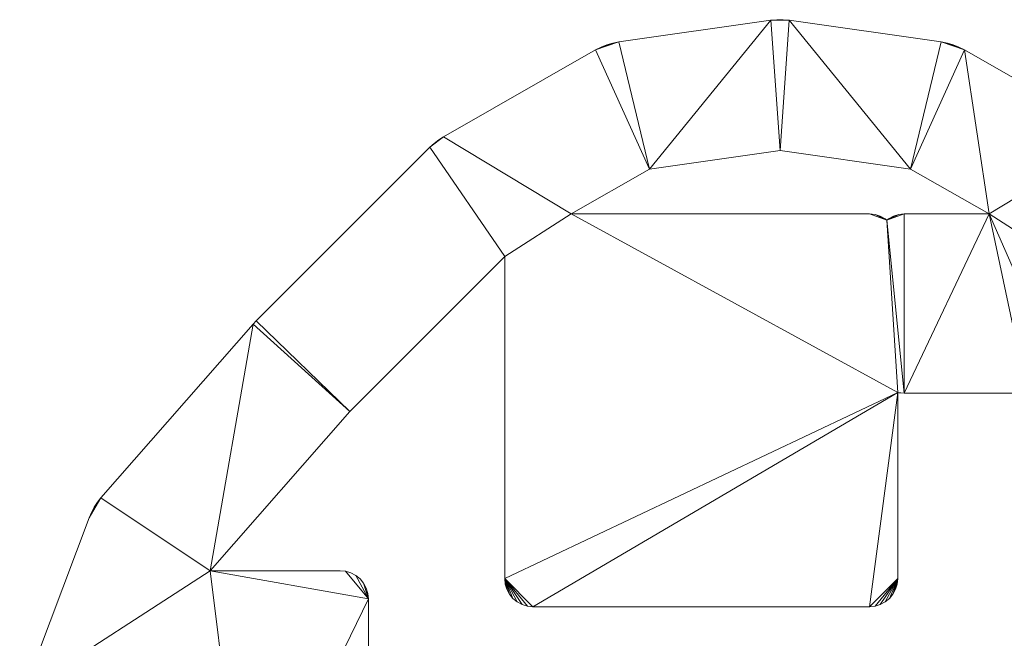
# Model space of a CAD drawing. Header units: millimetres. Extents: x -38221 to 49500, y -52000 to 43639.
# Tile 4 of 17: x 14500 to 37161, y -16251 to -2002. Entities that reach past the tile are written whole.
import ezdxf

# ---------------------------------------------------------------- set-up
doc = ezdxf.new("R2010")
doc.units = ezdxf.units.MM
doc.layers.add('A-MASS-____-OTLN', color=70, linetype='Continuous', lineweight=9)

msp = doc.modelspace()

# ---------------------------------------------------------------- meshes
at = {"layer": 'A-MASS-____-OTLN', "transparency": 33554560}
mesh = msp.add_polyface(dxfattribs=at)
corners = [(21875, -14693, 3200), (18887, -14693, 3200), (22096, -11025, 3200), (25663, -7459, 3200), (25663, -14873, 3200), (25675, -15000, 3200), (25712, -15122, 3200), (25772, -15234, 3200), (25853, -15333, 3200), (25952, -15413, 3200), (26064, -15474, 3200), (26186, -15510, 3200), (26313, -15523, 3200), (34059, -15523, 3200), (34186, -15510, 3200), (34308, -15474, 3200), (34420, -15413, 3200), (34518, -15333, 3200), (34599, -15234, 3200), (34659, -15122, 3200), (34696, -15000, 3200), (34709, -14873, 3200), (34709, -10586, 3200), (34732, -10593, 3200), (34859, -10605, 3200), (37687, -10605, 3200), (37814, -10593, 3200), (37936, -10556, 3200), (38048, -10496, 3200), (38147, -10415, 3200), (38228, -10317, 3200), (38288, -10204, 3200), (38325, -10082, 3200), (38337, -9955, 3200), (38337, -7459, 3200), (41904, -11025, 3200), (45191, -14782, 3200), (45574, -15803, 3200), (45485, -15812, 3200), (45363, -15849, 3200), (45251, -15909, 3200), (45212, -15941, 3200), (45173, -15909, 3200), (45060, -15849, 3200), (44939, -15812, 3200), (44812, -15799, 3200), (40939, -15799, 3200), (40812, -15812, 3200), (40690, -15849, 3200), (40578, -15909, 3200), (40479, -15990, 3200), (40398, -16088, 3200), (40338, -16201, 3200), (40301, -16322, 3200), (40289, -16449, 3200), (40289, -20322, 3200), (40301, -20449, 3200), (40338, -20571, 3200), (40398, -20683, 3200), (40479, -20782, 3200), (40578, -20863, 3200), (40689, -20922, 3200), (40578, -20982, 3200), (40479, -21063, 3200), (40398, -21161, 3200), (40338, -21274, 3200), (40301, -21395, 3200), (40289, -21522, 3200), (40289, -24351, 3200), (40301, -24478, 3200), (40338, -24599, 3200), (40398, -24712, 3200), (40479, -24810, 3200), (40578, -24891, 3200), (40689, -24951, 3200), (40578, -25010, 3200), (40479, -25091, 3200), (40398, -25190, 3200), (40338, -25302, 3200), (40301, -25424, 3200), (40289, -25551, 3200), (40289, -27051, 3200), (40301, -27178, 3200), (40338, -27299, 3200), (40398, -27412, 3200), (40479, -27510, 3200), (40578, -27591, 3200), (40690, -27651, 3200), (40812, -27688, 3200), (40939, -27701, 3200), (42939, -27701, 3200), (43066, -27688, 3200), (43101, -27677, 3200), (43138, -27799, 3200), (43198, -27912, 3200), (43279, -28010, 3200), (43335, -28056, 3200), (43253, -28167, 3200), (43177, -28293, 3200), (43114, -28426, 3200), (43065, -28565, 3200), (43029, -28707, 3200), (43007, -28853, 3200), (43000, -29000, 3200), (43007, -29147, 3200), (43029, -29293, 3200), (43065, -29435, 3200), (43114, -29574, 3200), (43177, -29707, 3200), (43253, -29833, 3200), (43340, -29952, 3200), (43439, -30061, 3200), (43548, -30160, 3200), (43667, -30247, 3200), (43793, -30323, 3200), (43926, -30386, 3200), (44065, -30435, 3200), (44207, -30471, 3200), (44353, -30493, 3200), (44500, -30500, 3200), (47000, -30500, 3200), (47144, -30493, 3200), (47286, -30472, 3200), (47426, -30438, 3200), (47562, -30391, 3200), (47693, -30330, 3200), (47818, -30258, 3200), (47934, -30173, 3200), (48043, -30078, 3200), (48141, -29973, 3200), (48229, -29859, 3200), (48306, -29737, 3200), (48371, -29609, 3200), (48423, -29474, 3200), (49423, -26474, 3200), (49466, -26319, 3200), (49491, -26161, 3200), (49500, -26000, 3200), (49500, -18000, 3200), (49494, -17866, 3200), (49476, -17732, 3200), (49446, -17601, 3200), (49404, -17473, 3200), (47904, -13473, 3200), (47851, -13349, 3200), (47787, -13230, 3200), (47713, -13118, 3200), (47629, -13012, 3200), (44129, -9012, 3200), (44061, -8939, 3200), (40061, -4939, 3200), (39962, -4850, 3200), (39857, -4769, 3200), (39744, -4698, 3200), (36244, -2698, 3200), (36118, -2633, 3200), (35987, -2581, 3200), (35851, -2542, 3200), (35712, -2515, 3200), (32212, -2015, 3200), (32071, -2002, 3200), (31929, -2002, 3200), (31788, -2015, 3200), (28288, -2515, 3200), (28149, -2542, 3200), (28013, -2581, 3200), (27882, -2633, 3200), (27756, -2698, 3200), (24256, -4698, 3200), (24143, -4769, 3200), (24038, -4850, 3200), (23939, -4939, 3200), (19939, -8939, 3200), (19871, -9012, 3200), (16371, -13012, 3200), (16287, -13118, 3200), (16213, -13230, 3200), (16149, -13349, 3200), (16096, -13473, 3200), (14596, -17473, 3200), (14554, -17601, 3200), (14524, -17732, 3200), (14506, -17866, 3200), (14500, -18000, 3200), (14500, -26000, 3200), (14509, -26161, 3200), (14534, -26319, 3200), (14577, -26474, 3200), (15577, -29474, 3200), (15629, -29609, 3200), (15694, -29737, 3200), (15771, -29859, 3200), (15859, -29973, 3200), (15957, -30078, 3200), (16066, -30173, 3200), (16182, -30258, 3200), (16307, -30330, 3200), (16438, -30391, 3200), (16574, -30438, 3200), (16714, -30472, 3200), (16856, -30493, 3200), (17000, -30500, 3200), (19500, -30500, 3200), (19647, -30493, 3200), (19793, -30471, 3200), (19935, -30435, 3200), (20074, -30386, 3200), (20207, -30323, 3200), (20333, -30247, 3200), (20452, -30160, 3200), (20561, -30061, 3200), (20660, -29952, 3200), (20747, -29833, 3200), (20823, -29707, 3200), (20886, -29574, 3200), (20935, -29435, 3200), (20971, -29293, 3200), (20993, -29147, 3200), (21000, -29000, 3200), (20993, -28853, 3200), (20979, -28761, 3200), (20989, -28657, 3200), (20989, -25193, 3200), (20977, -25066, 3200), (20940, -24944, 3200), (20880, -24832, 3200), (20799, -24733, 3200), (20700, -24652, 3200), (20588, -24592, 3200), (20466, -24555, 3200), (20339, -24543, 3200), (19668, -24543, 3200), (19686, -24533, 3200), (19784, -24452, 3200), (19865, -24354, 3200), (19925, -24241, 3200), (19948, -24166, 3200), (19998, -24181, 3200), (20125, -24193, 3200), (22125, -24193, 3200), (22252, -24181, 3200), (22373, -24144, 3200), (22486, -24084, 3200), (22584, -24003, 3200), (22665, -23904, 3200), (22725, -23792, 3200), (22762, -23670, 3200), (22775, -23543, 3200), (22775, -21543, 3200), (22762, -21416, 3200), (22725, -21294, 3200), (22665, -21182, 3200), (22584, -21084, 3200), (22486, -21003, 3200), (22373, -20943, 3200), (22252, -20906, 3200), (22204, -20901, 3200), (22236, -20884, 3200), (22335, -20803, 3200), (22416, -20704, 3200), (22476, -20592, 3200), (22513, -20470, 3200), (22525, -20343, 3200), (22525, -15343, 3200), (22513, -15216, 3200), (22476, -15094, 3200), (22416, -14982, 3200), (22335, -14884, 3200), (22236, -14803, 3200), (22124, -14743, 3200), (22002, -14706, 3200), (19725, -21035, 3200), (19686, -21003, 3200), (19668, -20993, 3200), (19781, -20993, 3200), (19764, -21003, 3200), (45612, -19549, 3200), (46500, -19549, 3200), (46500, -20872, 3200), (45155, -20872, 3200), (45173, -20863, 3200), (45271, -20782, 3200), (45352, -20683, 3200), (45412, -20571, 3200), (45449, -20449, 3200), (45462, -20322, 3200), (45462, -19529, 3200), (45485, -19536, 3200), (44567, -24622, 3200), (46500, -24622, 3200), (46500, -25757, 3200), (46389, -26090, 3200), (46389, -25551, 3200), (46376, -25424, 3200), (46339, -25302, 3200), (46279, -25190, 3200), (46198, -25091, 3200), (46100, -25010, 3200), (45988, -24950, 3200), (45866, -24913, 3200), (45739, -24901, 3200), (44110, -24901, 3200), (44128, -24891, 3200), (44227, -24810, 3200), (44308, -24712, 3200), (44368, -24599, 3200), (44371, -24588, 3200), (44440, -24609, 3200), (43395, -25001, 3200), (43378, -25010, 3200), (43339, -25042, 3200), (43300, -25010, 3200), (43282, -25001, 3200), (44206, -20982, 3200), (44167, -21014, 3200), (44128, -20982, 3200), (44110, -20972, 3200), (44224, -20972, 3200), (32000, -5015, 3200), (35004, -5444, 3200), (36811, -6477, 3200), (34859, -6477, 3200), (34732, -6490, 3200), (34610, -6526, 3200), (34498, -6587, 3200), (34459, -6618, 3200), (34420, -6587, 3200), (34308, -6526, 3200), (34186, -6490, 3200), (34059, -6477, 3200), (27189, -6477, 3200), (28996, -5444, 3200)]
mesh.append_faces([[corners[k] for k in face] for face in [(193, 191, 192), (236, 233, 234, 235), (96, 93, 94, 95), (312, 310, 311), (130, 128, 129), (63, 61, 62), (33, 30, 31, 32)]], dxfattribs={"vtx0": -1})
mesh.append_faces([[corners[k] for k in face] for face in [(184, 273, 183), (173, 2, 172), (155, 158, 154), (329, 325, 328), (116, 96, 115), (306, 301, 304, 305)]], dxfattribs={"vtx0": -1, "vtx1": -1})
mesh.append_faces([[corners[k] for k in face] for face in [(179, 273, 1), (4, 22, 330, 3), (308, 301, 306, 312), (290, 134, 137, 289), (92, 291, 301), (67, 316, 61), (55, 61, 316, 54), (285, 317, 279, 284), (314, 312, 306), (45, 286, 41, 44), (277, 142, 37)]], dxfattribs={"vtx0": -1, "vtx1": -1, "vtx2": -1})
mesh.append_faces([[corners[k] for k in face] for face in [(231, 273, 184, 187), (273, 231, 236, 271), (256, 274, 238, 248), (3, 330, 168, 171), (24, 321, 325, 22), (312, 74, 90, 310), (310, 92, 301, 308), (153, 320, 34, 150)]], dxfattribs={"vtx0": -1, "vtx1": -1, "vtx2": -1, "vtx3": -1})
mesh.append_faces([[corners[k] for k in face] for face in [(247, 239, 242, 243), (274, 256, 262, 263), (1, 174, 178, 179), (22, 325, 329, 330), (319, 154, 158, 159), (74, 312, 68, 69), (312, 316, 67, 68), (286, 54, 316, 317), (279, 314, 288, 289)]], dxfattribs={"vtx0": -1, "vtx1": -1, "vtx3": -1})
mesh.append_faces([[corners[k] for k in face] for face in [(221, 201, 202, 220), (231, 221, 222), (220, 216, 217), (248, 238, 239, 247), (4, 8, 9), (3, 171, 172, 2), (13, 21, 22, 12), (325, 321, 322), (24, 320, 321), (154, 319, 320, 153), (291, 119, 120), (132, 126, 127, 131), (131, 127, 128, 130), (133, 125, 126, 132), (292, 297, 298), (291, 133, 134, 290), (33, 29, 30), (143, 36, 37, 142), (36, 147, 148)]], dxfattribs={"vtx0": -1, "vtx2": -1})
mesh.append_faces([[corners[k] for k in face] for face in [(188, 200, 201, 221), (231, 187, 188, 221), (1, 273, 274, 263), (4, 11, 12, 22), (163, 166, 167, 331), (320, 24, 25, 33), (25, 28, 29, 33), (74, 79, 80, 90), (96, 118, 119, 291), (41, 276, 277, 37), (143, 146, 147, 36)]], dxfattribs={"vtx0": -1, "vtx2": -1, "vtx3": -1})
mesh.append_faces([[corners[k] for k in face] for face in [(188, 197, 198, 199), (220, 202, 203, 204), (220, 208, 209, 210), (220, 210, 211, 212), (220, 212, 213, 214), (220, 214, 215, 216), (256, 260, 261, 262), (263, 270, 0, 1), (21, 13, 14, 15), (21, 15, 16, 17), (21, 17, 18, 19), (96, 101, 102, 103), (96, 103, 104, 105), (96, 99, 100, 101), (96, 105, 106, 107), (96, 109, 110, 111), (96, 113, 114, 115), (133, 121, 122, 123), (133, 123, 124, 125), (292, 295, 296, 297), (74, 69, 70, 71), (61, 55, 56, 57), (61, 57, 58, 59), (279, 281, 282, 283)]], dxfattribs={"vtx0": -1, "vtx3": -1})
mesh.append_faces([[corners[k] for k in face] for face in [(272, 273, 271), (226, 227, 224, 225), (98, 99, 96, 97), (76, 77, 74, 75)]], dxfattribs={"vtx1": -1})
mesh.append_faces([[corners[k] for k in face] for face in [(196, 197, 188, 195), (205, 206, 220, 204), (207, 208, 220, 206), (199, 200, 188), (188, 189, 195), (230, 231, 222, 229), (252, 253, 256, 251), (259, 260, 256, 258), (243, 244, 247), (250, 251, 256, 249), (248, 249, 256), (267, 268, 263, 266), (10, 11, 4, 9), (7, 8, 4, 6), (174, 175, 178), (269, 270, 263, 268), (108, 109, 96, 107), (84, 85, 89, 83), (78, 79, 74, 77), (85, 86, 89), (117, 118, 96, 116), (112, 113, 96, 111), (66, 67, 61, 65), (64, 65, 61, 63), (33, 34, 320), (50, 51, 54, 49), (48, 49, 54, 47), (285, 286, 317), (283, 284, 279), (45, 46, 286), (141, 142, 138), (137, 138, 278)]], dxfattribs={"vtx1": -1, "vtx2": -1})
mesh.append_faces([[corners[k] for k in face] for face in [(179, 180, 183, 273), (318, 319, 159, 162), (92, 93, 96, 291), (120, 121, 133, 291), (46, 47, 54, 286), (277, 278, 138, 142), (278, 279, 289, 137)]], dxfattribs={"vtx1": -1, "vtx2": -1, "vtx3": -1})
mesh.append_faces([[corners[k] for k in face] for face in [(194, 195, 189, 190), (190, 191, 193, 194), (227, 228, 223, 224), (228, 229, 222, 223), (1, 2, 173, 174), (167, 168, 330, 331), (331, 318, 162, 163), (89, 90, 80, 81), (300, 301, 291, 292), (149, 150, 34, 35), (148, 149, 35, 36)]], dxfattribs={"vtx1": -1, "vtx3": -1})
mesh.append_faces([[corners[k] for k in face] for face in [(185, 186, 187, 184), (218, 219, 220, 217), (254, 255, 256, 253), (256, 257, 258), (245, 246, 247, 244), (181, 182, 183, 180), (4, 5, 6), (176, 177, 178, 175), (323, 324, 325, 322), (19, 20, 21), (22, 23, 24), (156, 157, 158, 155), (87, 88, 89, 86), (72, 73, 74, 71), (308, 309, 310), (59, 60, 61), (151, 152, 153, 150), (52, 53, 54, 51), (279, 280, 281), (37, 38, 39)]], dxfattribs={"vtx2": -1})
mesh.append_faces([[corners[k] for k in face] for face in [(231, 232, 233, 236), (274, 275, 271, 238), (236, 237, 238, 271), (81, 82, 83, 89), (90, 91, 92, 310), (298, 299, 300, 292), (314, 315, 316, 312), (306, 307, 288, 314), (317, 313, 314, 279), (286, 287, 276, 41), (39, 40, 41, 37)]], dxfattribs={"vtx2": -1, "vtx3": -1})
mesh.append_faces([[corners[k] for k in face] for face in [(239, 240, 241, 242), (263, 264, 265, 266), (168, 169, 170, 171), (325, 326, 327, 328), (25, 26, 27, 28), (163, 164, 165, 166), (159, 160, 161, 162), (134, 135, 136, 137), (292, 293, 294, 295), (301, 302, 303, 304), (41, 42, 43, 44), (138, 139, 140, 141), (143, 144, 145, 146)]], dxfattribs={"vtx3": -1})
mesh = msp.add_polyface(dxfattribs=at)
corners = [(21875, -14693), (22002, -14706), (22124, -14743), (22236, -14803), (22335, -14884), (22416, -14982), (22476, -15094), (22513, -15216), (22525, -15343), (22525, -20343), (22513, -20470), (22476, -20592), (22416, -20704), (22335, -20803), (22236, -20884), (22204, -20901), (22252, -20906), (22373, -20943), (22486, -21003), (22584, -21084), (22665, -21182), (22725, -21294), (22762, -21416), (22775, -21543), (22775, -23543), (22762, -23670), (22725, -23792), (22665, -23904), (22584, -24003), (22486, -24084), (22373, -24144), (22252, -24181), (22125, -24193), (20125, -24193), (19998, -24181), (19948, -24166), (19925, -24241), (19865, -24354), (19784, -24452), (19686, -24533), (19668, -24543), (20339, -24543), (20466, -24555), (20588, -24592), (20700, -24652), (20799, -24733), (20880, -24832), (20940, -24944), (20977, -25066), (20989, -25193), (20989, -28657), (20979, -28761), (20993, -28853), (21000, -29000), (20993, -29147), (20971, -29293), (20935, -29435), (20886, -29574), (20823, -29707), (20747, -29833), (20660, -29952), (20561, -30061), (20452, -30160), (20333, -30247), (20207, -30323), (20074, -30386), (19935, -30435), (19793, -30471), (19647, -30493), (19500, -30500), (17000, -30500), (16856, -30493), (16714, -30472), (16574, -30438), (16438, -30391), (16307, -30330), (16182, -30258), (16066, -30173), (15957, -30078), (15859, -29973), (15771, -29859), (15694, -29737), (15629, -29609), (15577, -29474), (14577, -26474), (14534, -26319), (14509, -26161), (14500, -26000), (14500, -18000), (14506, -17866), (14524, -17732), (14554, -17601), (14596, -17473), (16096, -13473), (16149, -13349), (16213, -13230), (16287, -13118), (16371, -13012), (19871, -9012), (19939, -8939), (23939, -4939), (24038, -4850), (24143, -4769), (24256, -4698), (27756, -2698), (27882, -2633), (28013, -2581), (28149, -2542), (28288, -2515), (31788, -2015), (31929, -2002), (32071, -2002), (32212, -2015), (35712, -2515), (35851, -2542), (35987, -2581), (36118, -2633), (36244, -2698), (39744, -4698), (39857, -4769), (39962, -4850), (40061, -4939), (44061, -8939), (44129, -9012), (47629, -13012), (47713, -13118), (47787, -13230), (47851, -13349), (47904, -13473), (49404, -17473), (49446, -17601), (49476, -17732), (49494, -17866), (49500, -18000), (49500, -26000), (49491, -26161), (49466, -26319), (49423, -26474), (48423, -29474), (48371, -29609), (48306, -29737), (48229, -29859), (48141, -29973), (48043, -30078), (47934, -30173), (47818, -30258), (47693, -30330), (47562, -30391), (47426, -30438), (47286, -30472), (47144, -30493), (47000, -30500), (44500, -30500), (44353, -30493), (44207, -30471), (44065, -30435), (43926, -30386), (43793, -30323), (43667, -30247), (43548, -30160), (43439, -30061), (43340, -29952), (43253, -29833), (43177, -29707), (43114, -29574), (43065, -29435), (43029, -29293), (43007, -29147), (43000, -29000), (43007, -28853), (43029, -28707), (43065, -28565), (43114, -28426), (43177, -28293), (43253, -28167), (43335, -28056), (43279, -28010), (43198, -27912), (43138, -27799), (43101, -27677), (43066, -27688), (42939, -27701), (40939, -27701), (40812, -27688), (40690, -27651), (40578, -27591), (40479, -27510), (40398, -27412), (40338, -27299), (40301, -27178), (40289, -27051), (40289, -25551), (40301, -25424), (40338, -25302), (40398, -25190), (40479, -25091), (40578, -25010), (40689, -24951), (40578, -24891), (40479, -24810), (40398, -24712), (40338, -24599), (40301, -24478), (40289, -24351), (40289, -21522), (40301, -21395), (40338, -21274), (40398, -21161), (40479, -21063), (40578, -20982), (40689, -20922), (40578, -20863), (40479, -20782), (40398, -20683), (40338, -20571), (40301, -20449), (40289, -20322), (40289, -16449), (40301, -16322), (40338, -16201), (40398, -16088), (40479, -15990), (40578, -15909), (40690, -15849), (40812, -15812), (40939, -15799), (44812, -15799), (44939, -15812), (45060, -15849), (45173, -15909), (45212, -15941), (45251, -15909), (45363, -15849), (45485, -15812), (45574, -15803), (45191, -14782), (41904, -11025), (38337, -7459), (38337, -9955), (38325, -10082), (38288, -10204), (38228, -10317), (38147, -10415), (38048, -10496), (37936, -10556), (37814, -10593), (37687, -10605), (34859, -10605), (34732, -10593), (34709, -10586), (34709, -14873), (34696, -15000), (34659, -15122), (34599, -15234), (34518, -15333), (34420, -15413), (34308, -15474), (34186, -15510), (34059, -15523), (26313, -15523), (26186, -15510), (26064, -15474), (25952, -15413), (25853, -15333), (25772, -15234), (25712, -15122), (25675, -15000), (25663, -14873), (25663, -7459), (22096, -11025), (18887, -14693), (19725, -21035), (19764, -21003), (19781, -20993), (19668, -20993), (19686, -21003), (45612, -19549), (45485, -19536), (45462, -19529), (45462, -20322), (45449, -20449), (45412, -20571), (45352, -20683), (45271, -20782), (45173, -20863), (45155, -20872), (46500, -20872), (46500, -19549), (44567, -24622), (44440, -24609), (44371, -24588), (44368, -24599), (44308, -24712), (44227, -24810), (44128, -24891), (44110, -24901), (45739, -24901), (45866, -24913), (45988, -24950), (46100, -25010), (46198, -25091), (46279, -25190), (46339, -25302), (46376, -25424), (46389, -25551), (46389, -26090), (46500, -25757), (46500, -24622), (43395, -25001), (43282, -25001), (43300, -25010), (43339, -25042), (43378, -25010), (44206, -20982), (44224, -20972), (44110, -20972), (44128, -20982), (44167, -21014), (32000, -5015), (28996, -5444), (27189, -6477), (34059, -6477), (34186, -6490), (34308, -6526), (34420, -6587), (34459, -6618), (34498, -6587), (34610, -6526), (34732, -6490), (34859, -6477), (36811, -6477), (35004, -5444)]
mesh.append_faces([[corners[k] for k in face] for face in [(298, 296, 297), (175, 172, 173, 174), (285, 282, 283, 284), (232, 230, 231), (210, 207, 208, 209), (80, 78, 79), (246, 244, 245), (103, 100, 101, 102)]], dxfattribs={"vtx0": -1})
mesh.append_faces([[corners[k] for k in face] for face in [(179, 175, 178), (172, 175, 171), (192, 197, 191), (124, 235, 123), (66, 51, 65), (40, 35, 38, 39), (262, 267, 261), (105, 108, 104), (98, 270, 97)]], dxfattribs={"vtx0": -1, "vtx1": -1})
mesh.append_faces([[corners[k] for k in face] for face in [(305, 138, 151), (203, 309, 197, 202), (295, 179, 311), (285, 288, 317), (234, 129, 287), (286, 134, 307), (204, 315, 309, 203), (216, 315, 210, 215), (217, 278, 315, 216), (118, 237, 330, 117), (273, 15, 33), (329, 247, 325, 328), (321, 325, 249, 320), (92, 270, 274), (93, 97, 270, 92)]], dxfattribs={"vtx0": -1, "vtx1": -1, "vtx2": -1})
mesh.append_faces([[corners[k] for k in face] for face in [(308, 290, 295, 311), (179, 295, 305, 175), (309, 311, 181, 197), (274, 35, 40, 87), (103, 320, 268, 100)]], dxfattribs={"vtx0": -1, "vtx1": -1, "vtx2": -1, "vtx3": -1})
mesh.append_faces([[corners[k] for k in face] for face in [(134, 137, 306, 307), (230, 278, 226, 227), (210, 315, 204, 205), (237, 118, 121, 122), (320, 249, 267, 268)]], dxfattribs={"vtx0": -1, "vtx1": -1, "vtx3": -1})
mesh.append_faces([[corners[k] for k in face] for face in [(175, 156, 157), (296, 304, 305, 295), (182, 190, 191), (236, 122, 123, 235), (122, 236, 237), (217, 224, 225), (69, 50, 51, 68), (49, 42, 43, 48), (44, 47, 48, 43), (82, 76, 77, 81), (81, 77, 78, 80), (83, 75, 76, 82), (274, 87, 88), (258, 249, 250, 257), (330, 246, 247, 329), (325, 321, 322), (273, 8, 9), (320, 103, 104, 319), (93, 96, 97)]], dxfattribs={"vtx0": -1, "vtx2": -1})
mesh.append_faces([[corners[k] for k in face] for face in [(305, 151, 152, 175), (290, 308, 309, 317), (330, 237, 238, 246), (238, 241, 242, 246), (40, 49, 50, 83), (15, 22, 23, 33), (24, 28, 29, 32), (50, 69, 70, 83), (40, 83, 84, 87), (117, 330, 331, 113), (249, 258, 259, 267), (88, 91, 92, 274)]], dxfattribs={"vtx0": -1, "vtx2": -1, "vtx3": -1})
mesh.append_faces([[corners[k] for k in face] for face in [(138, 145, 146, 147), (138, 147, 148, 149), (138, 149, 150, 151), (175, 154, 155, 156), (175, 159, 160, 161), (175, 161, 162, 163), (175, 163, 164, 165), (175, 169, 170, 171), (285, 280, 281, 282), (197, 200, 201, 202), (210, 205, 206, 207), (217, 222, 223, 224), (51, 55, 56, 57), (51, 57, 58, 59), (51, 59, 60, 61), (15, 10, 11, 12), (51, 63, 64, 65), (83, 71, 72, 73), (83, 73, 74, 75), (267, 259, 260, 261)]], dxfattribs={"vtx0": -1, "vtx3": -1})
mesh.append_faces([[corners[k] for k in face] for face in [(184, 185, 182, 183), (219, 220, 217, 218), (52, 53, 51), (17, 18, 15, 16)]], dxfattribs={"vtx1": -1})
mesh.append_faces([[corners[k] for k in face] for face in [(153, 154, 175, 152), (158, 159, 175, 157), (138, 139, 145), (300, 301, 304, 299), (166, 167, 175, 165), (168, 169, 175, 167), (185, 186, 182), (187, 188, 182, 186), (193, 194, 197, 192), (214, 215, 210, 213), (221, 222, 217, 220), (54, 55, 51, 53), (27, 28, 24, 26), (21, 22, 15, 20), (19, 20, 15, 18), (67, 68, 51, 66), (62, 63, 51, 61), (70, 71, 83), (41, 42, 49, 40), (243, 244, 246, 242), (254, 255, 250, 253), (256, 257, 250, 255), (116, 117, 113), (263, 264, 267, 262), (4, 5, 8, 3), (2, 3, 8, 1), (0, 1, 8, 270)]], dxfattribs={"vtx1": -1, "vtx2": -1})
mesh.append_faces([[corners[k] for k in face] for face in [(298, 299, 304, 296), (181, 182, 191, 197), (287, 276, 230, 234), (279, 280, 285, 314), (129, 130, 133, 287), (124, 125, 128, 235), (225, 226, 278, 217), (9, 10, 15, 273), (273, 274, 270, 8), (318, 319, 109, 112), (108, 109, 319, 104)]], dxfattribs={"vtx1": -1, "vtx2": -1, "vtx3": -1})
mesh.append_faces([[corners[k] for k in face] for face in [(143, 144, 140, 141), (144, 145, 139, 140), (137, 138, 305, 306), (133, 134, 286, 287), (285, 286, 307, 288), (278, 279, 314, 315), (128, 129, 234, 235), (32, 33, 23, 24), (112, 113, 331, 318), (99, 100, 268, 269), (98, 99, 269, 270)]], dxfattribs={"vtx1": -1, "vtx3": -1})
mesh.append_faces([[corners[k] for k in face] for face in [(141, 142, 143), (135, 136, 137, 134), (302, 303, 304, 301), (293, 294, 295, 292), (311, 312, 308), (309, 310, 311), (195, 196, 197, 194), (131, 132, 133, 130), (126, 127, 128, 125), (228, 229, 230, 227), (30, 31, 32, 29), (45, 46, 47, 44), (24, 25, 26), (13, 14, 15, 12), (323, 324, 325, 322), (106, 107, 108, 105), (265, 266, 267, 264), (6, 7, 8, 5)]], dxfattribs={"vtx2": -1})
mesh.append_faces([[corners[k] for k in face] for face in [(179, 180, 181, 311), (188, 189, 190, 182), (276, 277, 278, 230), (288, 289, 290, 317), (290, 291, 292, 295), (317, 313, 314, 285), (232, 233, 234, 230), (315, 316, 317, 309), (33, 34, 35, 271), (271, 272, 273, 33), (274, 275, 271, 35), (247, 248, 249, 325)]], dxfattribs={"vtx2": -1, "vtx3": -1})
mesh.append_faces([[corners[k] for k in face] for face in [(175, 176, 177, 178), (197, 198, 199, 200), (210, 211, 212, 213), (238, 239, 240, 241), (118, 119, 120, 121), (35, 36, 37, 38), (84, 85, 86, 87), (250, 251, 252, 253), (325, 326, 327, 328), (113, 114, 115, 116), (109, 110, 111, 112), (88, 89, 90, 91), (93, 94, 95, 96)]], dxfattribs={"vtx3": -1})
mesh = msp.add_polyface(dxfattribs=at)
corners = [(28288, -2515, 3200), (31788, -2015, 3200), (31788, -2015), (28288, -2515)]
mesh.append_faces([[corners[k] for k in face] for face in [(0, 1, 2, 3)]])
mesh = msp.add_polyface(dxfattribs=at)
corners = [(31788, -2015, 3200), (31929, -2002, 3200), (31929, -2002), (31788, -2015)]
mesh.append_faces([[corners[k] for k in face] for face in [(3, 0, 1, 2)]])
mesh = msp.add_polyface(dxfattribs=at)
corners = [(31929, -2002, 3200), (32071, -2002, 3200), (32071, -2002), (31929, -2002)]
mesh.append_faces([[corners[k] for k in face] for face in [(0, 1, 2, 3)]])
mesh = msp.add_polyface(dxfattribs=at)
corners = [(32071, -2002, 3200), (32212, -2015, 3200), (32212, -2015), (32071, -2002)]
mesh.append_faces([[corners[k] for k in face] for face in [(3, 0, 1, 2)]])
mesh = msp.add_polyface(dxfattribs=at)
corners = [(32212, -2015, 3200), (35712, -2515, 3200), (35712, -2515), (32212, -2015)]
mesh.append_faces([[corners[k] for k in face] for face in [(0, 1, 2, 3)]])
mesh = msp.add_polyface(dxfattribs=at)
corners = [(24256, -4698, 3200), (27756, -2698, 3200), (27756, -2698), (24256, -4698)]
mesh.append_faces([[corners[k] for k in face] for face in [(0, 1, 2, 3)]])
mesh = msp.add_polyface(dxfattribs=at)
corners = [(27756, -2698, 3200), (27882, -2633, 3200), (27882, -2633), (27756, -2698)]
mesh.append_faces([[corners[k] for k in face] for face in [(0, 1, 2, 3)]])
mesh = msp.add_polyface(dxfattribs=at)
corners = [(27882, -2633, 3200), (28013, -2581, 3200), (28013, -2581), (27882, -2633)]
mesh.append_faces([[corners[k] for k in face] for face in [(3, 0, 1, 2)]])
mesh = msp.add_polyface(dxfattribs=at)
corners = [(28013, -2581, 3200), (28149, -2542, 3200), (28149, -2542), (28013, -2581)]
mesh.append_faces([[corners[k] for k in face] for face in [(3, 0, 1, 2)]])
mesh = msp.add_polyface(dxfattribs=at)
corners = [(28149, -2542, 3200), (28288, -2515, 3200), (28288, -2515), (28149, -2542)]
mesh.append_faces([[corners[k] for k in face] for face in [(3, 0, 1, 2)]])
mesh = msp.add_polyface(dxfattribs=at)
corners = [(35712, -2515, 3200), (35851, -2542, 3200), (35851, -2542), (35712, -2515)]
mesh.append_faces([[corners[k] for k in face] for face in [(0, 1, 2, 3)]])
mesh = msp.add_polyface(dxfattribs=at)
corners = [(35851, -2542, 3200), (35987, -2581, 3200), (35987, -2581), (35851, -2542)]
mesh.append_faces([[corners[k] for k in face] for face in [(0, 1, 2, 3)]])
mesh = msp.add_polyface(dxfattribs=at)
corners = [(35987, -2581, 3200), (36118, -2633, 3200), (36118, -2633), (35987, -2581)]
mesh.append_faces([[corners[k] for k in face] for face in [(0, 1, 2, 3)]])
mesh = msp.add_polyface(dxfattribs=at)
corners = [(36118, -2633, 3200), (36244, -2698, 3200), (36244, -2698), (36118, -2633)]
mesh.append_faces([[corners[k] for k in face] for face in [(0, 1, 2, 3)]])
mesh = msp.add_polyface(dxfattribs=at)
corners = [(36244, -2698, 3200), (39744, -4698, 3200), (39744, -4698), (36244, -2698)]
mesh.append_faces([[corners[k] for k in face] for face in [(0, 1, 2, 3)]])
mesh = msp.add_polyface(dxfattribs=at)
corners = [(24143, -4769, 3200), (24256, -4698, 3200), (24256, -4698), (24143, -4769)]
mesh.append_faces([[corners[k] for k in face] for face in [(3, 0, 1, 2)]])
mesh = msp.add_polyface(dxfattribs=at)
corners = [(19939, -8939, 3200), (23939, -4939, 3200), (23939, -4939), (19939, -8939)]
mesh.append_faces([[corners[k] for k in face] for face in [(0, 1, 2, 3)]])
mesh = msp.add_polyface(dxfattribs=at)
corners = [(23939, -4939, 3200), (24038, -4850, 3200), (24038, -4850), (23939, -4939)]
mesh.append_faces([[corners[k] for k in face] for face in [(3, 0, 1, 2)]])
mesh = msp.add_polyface(dxfattribs=at)
corners = [(24038, -4850, 3200), (24143, -4769, 3200), (24143, -4769), (24038, -4850)]
mesh.append_faces([[corners[k] for k in face] for face in [(0, 1, 2, 3)]])
mesh = msp.add_polyface(dxfattribs=at)
corners = [(32000, -5015, 3200), (28996, -5444, 3200), (28996, -5444), (32000, -5015)]
mesh.append_faces([[corners[k] for k in face] for face in [(0, 1, 2, 3)]])
mesh = msp.add_polyface(dxfattribs=at)
corners = [(35004, -5444, 3200), (32000, -5015, 3200), (32000, -5015), (35004, -5444)]
mesh.append_faces([[corners[k] for k in face] for face in [(3, 0, 1, 2)]])
mesh = msp.add_polyface(dxfattribs=at)
corners = [(28996, -5444, 3200), (27189, -6477, 3200), (27189, -6477), (28996, -5444)]
mesh.append_faces([[corners[k] for k in face] for face in [(3, 0, 1, 2)]])
mesh = msp.add_polyface(dxfattribs=at)
corners = [(36811, -6477, 3200), (35004, -5444, 3200), (35004, -5444), (36811, -6477)]
mesh.append_faces([[corners[k] for k in face] for face in [(3, 0, 1, 2)]])
mesh = msp.add_polyface(dxfattribs=at)
corners = [(27189, -6477, 3200), (34059, -6477, 3200), (34059, -6477), (27189, -6477)]
mesh.append_faces([[corners[k] for k in face] for face in [(0, 1, 2, 3)]])
mesh = msp.add_polyface(dxfattribs=at)
corners = [(34059, -6477, 3200), (34186, -6490, 3200), (34186, -6490), (34059, -6477)]
mesh.append_faces([[corners[k] for k in face] for face in [(0, 1, 2, 3)]])
mesh = msp.add_polyface(dxfattribs=at)
corners = [(34186, -6490, 3200), (34308, -6526, 3200), (34308, -6526), (34186, -6490)]
mesh.append_faces([[corners[k] for k in face] for face in [(0, 1, 2, 3)]])
mesh = msp.add_polyface(dxfattribs=at)
corners = [(34308, -6526, 3200), (34420, -6587, 3200), (34420, -6587), (34308, -6526)]
mesh.append_faces([[corners[k] for k in face] for face in [(3, 0, 1, 2)]])
mesh = msp.add_polyface(dxfattribs=at)
corners = [(34498, -6587, 3200), (34610, -6526, 3200), (34610, -6526), (34498, -6587)]
mesh.append_faces([[corners[k] for k in face] for face in [(3, 0, 1, 2)]])
mesh = msp.add_polyface(dxfattribs=at)
corners = [(34610, -6526, 3200), (34732, -6490, 3200), (34732, -6490), (34610, -6526)]
mesh.append_faces([[corners[k] for k in face] for face in [(0, 1, 2, 3)]])
mesh = msp.add_polyface(dxfattribs=at)
corners = [(34732, -6490, 3200), (34859, -6477, 3200), (34859, -6477), (34732, -6490)]
mesh.append_faces([[corners[k] for k in face] for face in [(0, 1, 2, 3)]])
mesh = msp.add_polyface(dxfattribs=at)
corners = [(34859, -6477, 3200), (36811, -6477, 3200), (36811, -6477), (34859, -6477)]
mesh.append_faces([[corners[k] for k in face] for face in [(3, 0, 1, 2)]])
mesh = msp.add_polyface(dxfattribs=at)
corners = [(34420, -6587, 3200), (34459, -6618, 3200), (34459, -6618), (34420, -6587)]
mesh.append_faces([[corners[k] for k in face] for face in [(0, 1, 2, 3)]])
mesh = msp.add_polyface(dxfattribs=at)
corners = [(34459, -6618, 3200), (34498, -6587, 3200), (34498, -6587), (34459, -6618)]
mesh.append_faces([[corners[k] for k in face] for face in [(0, 1, 2, 3)]])
mesh = msp.add_polyface(dxfattribs=at)
corners = [(25663, -7459, 3200), (22096, -11025, 3200), (22096, -11025), (25663, -7459)]
mesh.append_faces([[corners[k] for k in face] for face in [(0, 1, 2, 3)]])
mesh = msp.add_polyface(dxfattribs=at)
corners = [(25663, -14873, 3200), (25663, -7459, 3200), (25663, -7459), (25663, -14873)]
mesh.append_faces([[corners[k] for k in face] for face in [(0, 1, 2, 3)]])
mesh = msp.add_polyface(dxfattribs=at)
corners = [(16371, -13012, 3200), (19871, -9012, 3200), (19871, -9012), (16371, -13012)]
mesh.append_faces([[corners[k] for k in face] for face in [(0, 1, 2, 3)]])
mesh = msp.add_polyface(dxfattribs=at)
corners = [(19871, -9012, 3200), (19939, -8939, 3200), (19939, -8939), (19871, -9012)]
mesh.append_faces([[corners[k] for k in face] for face in [(3, 0, 1, 2)]])
mesh = msp.add_polyface(dxfattribs=at)
corners = [(34709, -10586, 3200), (34709, -14873, 3200), (34709, -14873), (34709, -10586)]
mesh.append_faces([[corners[k] for k in face] for face in [(0, 1, 2, 3)]])
mesh = msp.add_polyface(dxfattribs=at)
corners = [(34732, -10593, 3200), (34709, -10586, 3200), (34709, -10586), (34732, -10593)]
mesh.append_faces([[corners[k] for k in face] for face in [(3, 0, 1, 2)]])
mesh = msp.add_polyface(dxfattribs=at)
corners = [(34859, -10605, 3200), (34732, -10593, 3200), (34732, -10593), (34859, -10605)]
mesh.append_faces([[corners[k] for k in face] for face in [(3, 0, 1, 2)]])
mesh = msp.add_polyface(dxfattribs=at)
corners = [(37687, -10605, 3200), (34859, -10605, 3200), (34859, -10605), (37687, -10605)]
mesh.append_faces([[corners[k] for k in face] for face in [(0, 1, 2, 3)]])
mesh = msp.add_polyface(dxfattribs=at)
corners = [(22096, -11025, 3200), (18887, -14693, 3200), (18887, -14693), (22096, -11025)]
mesh.append_faces([[corners[k] for k in face] for face in [(0, 1, 2, 3)]])
mesh = msp.add_polyface(dxfattribs=at)
corners = [(16213, -13230, 3200), (16287, -13118, 3200), (16287, -13118), (16213, -13230)]
mesh.append_faces([[corners[k] for k in face] for face in [(3, 0, 1, 2)]])
mesh = msp.add_polyface(dxfattribs=at)
corners = [(16287, -13118, 3200), (16371, -13012, 3200), (16371, -13012), (16287, -13118)]
mesh.append_faces([[corners[k] for k in face] for face in [(3, 0, 1, 2)]])
mesh = msp.add_polyface(dxfattribs=at)
corners = [(16096, -13473, 3200), (16149, -13349, 3200), (16149, -13349), (16096, -13473)]
mesh.append_faces([[corners[k] for k in face] for face in [(3, 0, 1, 2)]])
mesh = msp.add_polyface(dxfattribs=at)
corners = [(16149, -13349, 3200), (16213, -13230, 3200), (16213, -13230), (16149, -13349)]
mesh.append_faces([[corners[k] for k in face] for face in [(3, 0, 1, 2)]])
mesh = msp.add_polyface(dxfattribs=at)
corners = [(14596, -17473, 3200), (16096, -13473, 3200), (16096, -13473), (14596, -17473)]
mesh.append_faces([[corners[k] for k in face] for face in [(0, 1, 2, 3)]])
mesh = msp.add_polyface(dxfattribs=at)
corners = [(18887, -14693, 3200), (21875, -14693, 3200), (21875, -14693), (18887, -14693)]
mesh.append_faces([[corners[k] for k in face] for face in [(0, 1, 2, 3)]])
mesh = msp.add_polyface(dxfattribs=at)
corners = [(21875, -14693, 3200), (22002, -14706, 3200), (22002, -14706), (21875, -14693)]
mesh.append_faces([[corners[k] for k in face] for face in [(0, 1, 2, 3)]])
mesh = msp.add_polyface(dxfattribs=at)
corners = [(22002, -14706, 3200), (22124, -14743, 3200), (22124, -14743), (22002, -14706)]
mesh.append_faces([[corners[k] for k in face] for face in [(3, 0, 1, 2)]])
mesh = msp.add_polyface(dxfattribs=at)
corners = [(22124, -14743, 3200), (22236, -14803, 3200), (22236, -14803), (22124, -14743)]
mesh.append_faces([[corners[k] for k in face] for face in [(0, 1, 2, 3)]])
mesh = msp.add_polyface(dxfattribs=at)
corners = [(22236, -14803, 3200), (22335, -14884, 3200), (22335, -14884), (22236, -14803)]
mesh.append_faces([[corners[k] for k in face] for face in [(3, 0, 1, 2)]])
mesh = msp.add_polyface(dxfattribs=at)
corners = [(22335, -14884, 3200), (22416, -14982, 3200), (22416, -14982), (22335, -14884)]
mesh.append_faces([[corners[k] for k in face] for face in [(0, 1, 2, 3)]])
mesh = msp.add_polyface(dxfattribs=at)
corners = [(25675, -15000, 3200), (25663, -14873, 3200), (25663, -14873), (25675, -15000)]
mesh.append_faces([[corners[k] for k in face] for face in [(0, 1, 2, 3)]])
mesh = msp.add_polyface(dxfattribs=at)
corners = [(34709, -14873, 3200), (34696, -15000, 3200), (34696, -15000), (34709, -14873)]
mesh.append_faces([[corners[k] for k in face] for face in [(3, 0, 1, 2)]])
mesh = msp.add_polyface(dxfattribs=at)
corners = [(22416, -14982, 3200), (22476, -15094, 3200), (22476, -15094), (22416, -14982)]
mesh.append_faces([[corners[k] for k in face] for face in [(0, 1, 2, 3)]])
mesh = msp.add_polyface(dxfattribs=at)
corners = [(22476, -15094, 3200), (22513, -15216, 3200), (22513, -15216), (22476, -15094)]
mesh.append_faces([[corners[k] for k in face] for face in [(0, 1, 2, 3)]])
mesh = msp.add_polyface(dxfattribs=at)
corners = [(25712, -15122, 3200), (25675, -15000, 3200), (25675, -15000), (25712, -15122)]
mesh.append_faces([[corners[k] for k in face] for face in [(0, 1, 2, 3)]])
mesh = msp.add_polyface(dxfattribs=at)
corners = [(25772, -15234, 3200), (25712, -15122, 3200), (25712, -15122), (25772, -15234)]
mesh.append_faces([[corners[k] for k in face] for face in [(0, 1, 2, 3)]])
mesh = msp.add_polyface(dxfattribs=at)
corners = [(34659, -15122, 3200), (34599, -15234, 3200), (34599, -15234), (34659, -15122)]
mesh.append_faces([[corners[k] for k in face] for face in [(0, 1, 2, 3)]])
mesh = msp.add_polyface(dxfattribs=at)
corners = [(34696, -15000, 3200), (34659, -15122, 3200), (34659, -15122), (34696, -15000)]
mesh.append_faces([[corners[k] for k in face] for face in [(3, 0, 1, 2)]])
mesh = msp.add_polyface(dxfattribs=at)
corners = [(22513, -15216, 3200), (22525, -15343, 3200), (22525, -15343), (22513, -15216)]
mesh.append_faces([[corners[k] for k in face] for face in [(0, 1, 2, 3)]])
mesh = msp.add_polyface(dxfattribs=at)
corners = [(22525, -15343, 3200), (22525, -20343, 3200), (22525, -20343), (22525, -15343)]
mesh.append_faces([[corners[k] for k in face] for face in [(0, 1, 2, 3)]])
mesh = msp.add_polyface(dxfattribs=at)
corners = [(25853, -15333, 3200), (25772, -15234, 3200), (25772, -15234), (25853, -15333)]
mesh.append_faces([[corners[k] for k in face] for face in [(3, 0, 1, 2)]])
mesh = msp.add_polyface(dxfattribs=at)
corners = [(25952, -15413, 3200), (25853, -15333, 3200), (25853, -15333), (25952, -15413)]
mesh.append_faces([[corners[k] for k in face] for face in [(3, 0, 1, 2)]])
mesh = msp.add_polyface(dxfattribs=at)
corners = [(34518, -15333, 3200), (34420, -15413, 3200), (34420, -15413), (34518, -15333)]
mesh.append_faces([[corners[k] for k in face] for face in [(3, 0, 1, 2)]])
mesh = msp.add_polyface(dxfattribs=at)
corners = [(34599, -15234, 3200), (34518, -15333, 3200), (34518, -15333), (34599, -15234)]
mesh.append_faces([[corners[k] for k in face] for face in [(3, 0, 1, 2)]])
mesh = msp.add_polyface(dxfattribs=at)
corners = [(26064, -15474, 3200), (25952, -15413, 3200), (25952, -15413), (26064, -15474)]
mesh.append_faces([[corners[k] for k in face] for face in [(3, 0, 1, 2)]])
mesh = msp.add_polyface(dxfattribs=at)
corners = [(26186, -15510, 3200), (26064, -15474, 3200), (26064, -15474), (26186, -15510)]
mesh.append_faces([[corners[k] for k in face] for face in [(0, 1, 2, 3)]])
mesh = msp.add_polyface(dxfattribs=at)
corners = [(26313, -15523, 3200), (26186, -15510, 3200), (26186, -15510), (26313, -15523)]
mesh.append_faces([[corners[k] for k in face] for face in [(0, 1, 2, 3)]])
mesh = msp.add_polyface(dxfattribs=at)
corners = [(34059, -15523, 3200), (26313, -15523, 3200), (26313, -15523), (34059, -15523)]
mesh.append_faces([[corners[k] for k in face] for face in [(3, 0, 1, 2)]])
mesh = msp.add_polyface(dxfattribs=at)
corners = [(34186, -15510, 3200), (34059, -15523, 3200), (34059, -15523), (34186, -15510)]
mesh.append_faces([[corners[k] for k in face] for face in [(0, 1, 2, 3)]])
mesh = msp.add_polyface(dxfattribs=at)
corners = [(34308, -15474, 3200), (34186, -15510, 3200), (34186, -15510), (34308, -15474)]
mesh.append_faces([[corners[k] for k in face] for face in [(0, 1, 2, 3)]])
mesh = msp.add_polyface(dxfattribs=at)
corners = [(34420, -15413, 3200), (34308, -15474, 3200), (34308, -15474), (34420, -15413)]
mesh.append_faces([[corners[k] for k in face] for face in [(0, 1, 2, 3)]])

doc.saveas('drawing.dxf')
